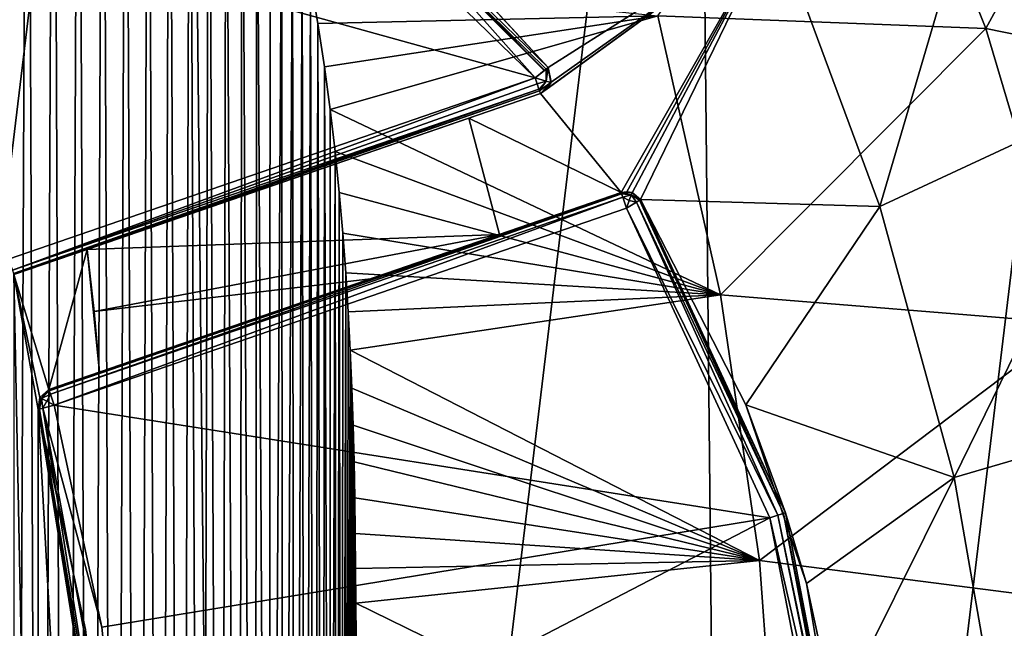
# Model space of a CAD drawing. Extents: x -54 to 446, y -6 to 1844.
# Tile 180 of 196: x 93 to 105, y 1815 to 1822. Entities that reach past the tile are written whole.
import ezdxf

# ---------------------------------------------------------------- set-up
doc = ezdxf.new("R2010")
doc.units = 0
doc.header["$LTSCALE"] = 52.148148
for name, color, linetype in [('779', 7, 'CONTINUOUS'), ('780', 7, 'CONTINUOUS'), ('784', 7, 'CONTINUOUS'), ('831', 7, 'CONTINUOUS'), ('832', 7, 'CONTINUOUS'), ('834', 7, 'CONTINUOUS'), ('835', 7, 'CONTINUOUS'), ('837', 7, 'CONTINUOUS'), ('838', 7, 'CONTINUOUS'), ('849', 7, 'CONTINUOUS'), ('850', 7, 'CONTINUOUS'), ('852', 7, 'CONTINUOUS'), ('869', 7, 'CONTINUOUS'), ('870', 7, 'CONTINUOUS'), ('871', 7, 'CONTINUOUS'), ('872', 7, 'CONTINUOUS'), ('873', 7, 'CONTINUOUS'), ('875', 7, 'CONTINUOUS'), ('879', 7, 'CONTINUOUS'), ('880', 7, 'CONTINUOUS'), ('881', 7, 'CONTINUOUS'), ('892', 7, 'CONTINUOUS'), ('905', 7, 'CONTINUOUS')]:
    doc.layers.add(name, color=color, linetype=linetype)

msp = doc.modelspace()

# ---------------------------------------------------------------- linework, layer by layer
at = {"layer": '779', "color": 7, "linetype": 'CONTINUOUS'}
for points in [[(87.716, 1840.991), (94.913, 1838.031), (88.298, 1783.17), (87.716, 1840.991)], [(94.913, 1838.031), (95.434, 1786.275), (88.298, 1783.17), (94.913, 1838.031)], [(94.913, 1838.031), (101.106, 1833.32), (95.434, 1786.275), (94.913, 1838.031)], [(101.106, 1833.32), (101.531, 1791.11), (95.434, 1786.275), (101.106, 1833.32)], [(101.106, 1833.32), (105.88, 1827.174), (101.531, 1791.11), (101.106, 1833.32)], [(105.88, 1827.174), (106.18, 1797.35), (101.531, 1791.11), (105.88, 1827.174)]]:
    msp.add_3dface(points, dxfattribs=at)
at = {"layer": '780', "color": 7, "linetype": 'CONTINUOUS'}
for points in [[(92.846, 1819.204, 19), (93.269, 1817.811, 19), (93.733, 1819.509, 19), (92.846, 1819.204, 19)], [(93.269, 1817.811, 19), (93.882, 1818.022, 19), (93.733, 1819.509, 19), (93.269, 1817.811, 19)], [(93.733, 1819.509, 19), (93.882, 1818.022, 19), (93.818, 1818.756, 19), (93.733, 1819.509, 19)], [(93.158, 1817.716, 19), (93.269, 1817.811, 19), (92.846, 1819.204, 19), (93.158, 1817.716, 19)], [(93.141, 1817.57, 19), (93.158, 1817.716, 19), (92.846, 1819.204, 19), (93.141, 1817.57, 19)], [(93.141, 1804.43, 19), (93.141, 1817.57, 19), (92.846, 1819.204, 19), (93.141, 1804.43, 19)], [(92.846, 1802.796, 19), (93.141, 1804.43, 19), (92.846, 1819.204, 19), (92.846, 1802.796, 19)], [(93.713, 1814.903, 19), (93.141, 1817.57, 19), (93.713, 1807.097, 19), (93.713, 1814.903, 19)], [(93.713, 1807.097, 19), (93.141, 1817.57, 19), (93.141, 1804.43, 19), (93.713, 1807.097, 19)]]:
    msp.add_3dface(points, dxfattribs=at)
at = {"layer": '784', "color": 7, "linetype": 'CONTINUOUS'}
for points in [[(102.062, 1823.463, 16.014), (103.333, 1820.028, 15.721), (104.884, 1825.306, 12.605), (102.062, 1823.463, 16.014)], [(103.333, 1820.028, 15.721), (106.58, 1821.538, 11.977), (104.884, 1825.306, 12.605), (103.333, 1820.028, 15.721)], [(97.506, 1823.676, 18.266), (99.315, 1821.713, 17.809), (102.062, 1823.463, 16.014), (97.506, 1823.676, 18.266)], [(99.223, 1821.4, 17.876), (100.2, 1820.198, 17.566), (102.062, 1823.463, 16.014), (99.223, 1821.4, 17.876)], [(99.305, 1821.453, 17.838), (99.223, 1821.4, 17.876), (102.062, 1823.463, 16.014), (99.305, 1821.453, 17.838)], [(99.351, 1821.537, 17.812), (99.305, 1821.453, 17.838), (102.062, 1823.463, 16.014), (99.351, 1821.537, 17.812)], [(99.315, 1821.713, 17.809), (99.351, 1821.537, 17.812), (102.062, 1823.463, 16.014), (99.315, 1821.713, 17.809)], [(100.2, 1820.198, 17.566), (100.268, 1820.208, 17.534), (102.062, 1823.463, 16.014), (100.2, 1820.198, 17.566)], [(100.268, 1820.208, 17.534), (100.335, 1820.196, 17.504), (102.062, 1823.463, 16.014), (100.268, 1820.208, 17.534)], [(100.335, 1820.196, 17.504), (100.435, 1820.114, 17.465), (102.062, 1823.463, 16.014), (100.335, 1820.196, 17.504)], [(102.062, 1823.463, 16.014), (100.435, 1820.114, 17.465), (103.333, 1820.028, 15.721), (102.062, 1823.463, 16.014)], [(103.333, 1820.028, 15.721), (104.235, 1816.745, 15.395), (106.58, 1821.538, 11.977), (103.333, 1820.028, 15.721)], [(104.235, 1816.745, 15.395), (107.815, 1817.792, 11.279), (106.58, 1821.538, 11.977), (104.235, 1816.745, 15.395)], [(98.355, 1821.101, 18.215), (100.2, 1820.198, 17.566), (99.223, 1821.4, 17.876), (98.355, 1821.101, 18.215)], [(93.733, 1819.509, 19), (98.725, 1819.69, 18.18), (98.355, 1821.101, 18.215), (93.733, 1819.509, 19)], [(93.733, 1819.509, 19), (98.355, 1821.101, 18.215), (96.559, 1820.482, 18.714), (93.733, 1819.509, 19)], [(98.725, 1819.69, 18.18), (100.2, 1820.198, 17.566), (98.355, 1821.101, 18.215), (98.725, 1819.69, 18.18)], [(100.435, 1820.114, 17.465), (101.71, 1817.627, 17.003), (103.333, 1820.028, 15.721), (100.435, 1820.114, 17.465)], [(103.333, 1820.028, 15.721), (101.71, 1817.627, 17.003), (104.235, 1816.745, 15.395), (103.333, 1820.028, 15.721)], [(93.733, 1819.509, 19), (93.818, 1818.756, 19), (98.725, 1819.69, 18.18), (93.733, 1819.509, 19)], [(98.725, 1819.69, 18.18), (93.818, 1818.756, 19), (97.163, 1819.152, 18.633), (98.725, 1819.69, 18.18)], [(93.818, 1818.756, 19), (93.882, 1818.022, 19), (97.163, 1819.152, 18.633), (93.818, 1818.756, 19)], [(104.235, 1816.745, 15.395), (104.768, 1813.686, 15.128), (107.815, 1817.792, 11.279), (104.235, 1816.745, 15.395)], [(104.768, 1813.686, 15.128), (108.542, 1814.099, 10.708), (107.815, 1817.792, 11.279), (104.768, 1813.686, 15.128)], [(101.71, 1817.627, 17.003), (102.444, 1815.462, 16.693), (104.235, 1816.745, 15.395), (101.71, 1817.627, 17.003)], [(102.444, 1815.462, 16.693), (102.793, 1813.847, 16.529), (104.235, 1816.745, 15.395), (102.444, 1815.462, 16.693)], [(104.235, 1816.745, 15.395), (102.793, 1813.847, 16.529), (104.768, 1813.686, 15.128), (104.235, 1816.745, 15.395)]]:
    msp.add_3dface(points, dxfattribs=at)
at = {"layer": '831', "color": 7, "linetype": 'CONTINUOUS'}
for points in [[(90.634, 1823.956, 20), (99.158, 1821.589, 20), (95.929, 1824.728, 20), (90.634, 1823.956, 20)], [(92.781, 1819.393, 20), (99.158, 1821.589, 20), (90.634, 1823.956, 20), (92.781, 1819.393, 20)], [(100.265, 1820.008, 20), (93.334, 1817.622, 20), (102.001, 1816.258, 20), (100.265, 1820.008, 20)], [(93.334, 1817.622, 20), (93.911, 1814.934, 20), (102.001, 1816.258, 20), (93.334, 1817.622, 20)], [(93.911, 1814.934, 20), (94.191, 1812.2, 20), (102.001, 1816.258, 20), (93.911, 1814.934, 20)], [(94.191, 1812.2, 20), (102.787, 1812.2, 20), (102.001, 1816.258, 20), (94.191, 1812.2, 20)]]:
    msp.add_3dface(points, dxfattribs=at)
at = {"layer": '832', "color": 7, "linetype": 'CONTINUOUS'}
for points in [[(92.846, 1819.204, 19.8), (96.559, 1820.482, 18.714), (99.223, 1821.4, 19.8), (92.846, 1819.204, 19.8)], [(98.355, 1821.101, 18.215), (99.223, 1821.4, 17.876), (96.559, 1820.482, 18.714), (98.355, 1821.101, 18.215)], [(96.559, 1820.482, 18.714), (99.223, 1821.4, 17.876), (99.223, 1821.4, 19.8), (96.559, 1820.482, 18.714)], [(93.733, 1819.509, 19), (96.559, 1820.482, 18.714), (92.846, 1819.204, 19.8), (93.733, 1819.509, 19)], [(92.846, 1819.204, 19), (93.733, 1819.509, 19), (92.846, 1819.204, 19.8), (92.846, 1819.204, 19)]]:
    msp.add_3dface(points, dxfattribs=at)
at = {"layer": '834', "color": 7, "linetype": 'CONTINUOUS'}
for points in [[(99.315, 1821.713, 19.8), (97.478, 1823.701, 18.272), (96.048, 1824.888, 19.8), (99.315, 1821.713, 19.8)], [(97.506, 1823.676, 18.266), (97.478, 1823.701, 18.272), (99.315, 1821.713, 19.8), (97.506, 1823.676, 18.266)], [(99.315, 1821.713, 17.809), (97.506, 1823.676, 18.266), (99.315, 1821.713, 19.8), (99.315, 1821.713, 17.809)]]:
    msp.add_3dface(points, dxfattribs=at)
at = {"layer": '835', "color": 7, "linetype": 'CONTINUOUS'}
for points in [[(101.71, 1817.627, 17.003), (100.435, 1820.114, 17.465), (102.191, 1816.319, 19.8), (101.71, 1817.627, 17.003)], [(102.191, 1816.319, 19.8), (100.435, 1820.114, 17.465), (100.435, 1820.114, 19.8), (102.191, 1816.319, 19.8)], [(102.444, 1815.462, 16.693), (101.71, 1817.627, 17.003), (102.191, 1816.319, 19.8), (102.444, 1815.462, 16.693)], [(102.986, 1812.214, 19.8), (102.444, 1815.462, 16.693), (102.191, 1816.319, 19.8), (102.986, 1812.214, 19.8)], [(102.793, 1813.847, 16.529), (102.444, 1815.462, 16.693), (102.986, 1812.214, 19.8), (102.793, 1813.847, 16.529)]]:
    msp.add_3dface(points, dxfattribs=at)
at = {"layer": '837', "color": 7, "linetype": 'CONTINUOUS'}
for points in [[(93.141, 1817.57, 19), (93.713, 1814.903, 19), (93.141, 1817.57, 19.8), (93.141, 1817.57, 19)], [(93.141, 1817.57, 19.8), (93.713, 1814.903, 19), (93.713, 1814.903, 19.8), (93.141, 1817.57, 19.8)]]:
    msp.add_3dface(points, dxfattribs=at)
at = {"layer": '838', "color": 7, "linetype": 'CONTINUOUS'}
for points in [[(93.882, 1818.022, 19), (93.269, 1817.811, 19), (100.2, 1820.198, 19.8), (93.882, 1818.022, 19)], [(100.2, 1820.198, 19.8), (93.269, 1817.811, 19), (93.269, 1817.811, 19.8), (100.2, 1820.198, 19.8)], [(97.163, 1819.152, 18.633), (93.882, 1818.022, 19), (100.2, 1820.198, 19.8), (97.163, 1819.152, 18.633)], [(98.725, 1819.69, 18.18), (97.163, 1819.152, 18.633), (100.2, 1820.198, 19.8), (98.725, 1819.69, 18.18)], [(100.2, 1820.198, 17.566), (98.725, 1819.69, 18.18), (100.2, 1820.198, 19.8), (100.2, 1820.198, 17.566)]]:
    msp.add_3dface(points, dxfattribs=at)
at = {"layer": '849', "color": 7, "linetype": 'CONTINUOUS'}
for points in [[(93.269, 1817.811, 19), (93.158, 1817.716, 19), (93.269, 1817.811, 19.8), (93.269, 1817.811, 19)], [(93.269, 1817.811, 19.8), (93.158, 1817.716, 19), (93.158, 1817.716, 19.8), (93.269, 1817.811, 19.8)], [(93.158, 1817.716, 19), (93.141, 1817.57, 19), (93.158, 1817.716, 19.8), (93.158, 1817.716, 19)], [(93.141, 1817.57, 19), (93.141, 1817.57, 19.8), (93.158, 1817.716, 19.8), (93.141, 1817.57, 19)]]:
    msp.add_3dface(points, dxfattribs=at)
at = {"layer": '850', "color": 7, "linetype": 'CONTINUOUS'}
for points in [[(100.268, 1820.208, 17.534), (100.2, 1820.198, 17.566), (100.332, 1820.197, 19.8), (100.268, 1820.208, 17.534)], [(100.2, 1820.198, 17.566), (100.2, 1820.198, 19.8), (100.332, 1820.197, 19.8), (100.2, 1820.198, 17.566)], [(100.335, 1820.196, 17.504), (100.268, 1820.208, 17.534), (100.332, 1820.197, 19.8), (100.335, 1820.196, 17.504)], [(100.435, 1820.114, 19.8), (100.335, 1820.196, 17.504), (100.332, 1820.197, 19.8), (100.435, 1820.114, 19.8)], [(100.435, 1820.114, 17.465), (100.335, 1820.196, 17.504), (100.435, 1820.114, 19.8), (100.435, 1820.114, 17.465)]]:
    msp.add_3dface(points, dxfattribs=at)
at = {"layer": '852', "color": 7, "linetype": 'CONTINUOUS'}
for points in [[(99.351, 1821.537, 17.812), (99.315, 1821.713, 17.809), (99.35, 1821.532, 19.8), (99.351, 1821.537, 17.812)], [(99.315, 1821.713, 17.809), (99.315, 1821.713, 19.8), (99.35, 1821.532, 19.8), (99.315, 1821.713, 17.809)], [(99.305, 1821.453, 17.838), (99.351, 1821.537, 17.812), (99.35, 1821.532, 19.8), (99.305, 1821.453, 17.838)], [(99.223, 1821.4, 19.8), (99.305, 1821.453, 17.838), (99.35, 1821.532, 19.8), (99.223, 1821.4, 19.8)], [(99.223, 1821.4, 17.876), (99.305, 1821.453, 17.838), (99.223, 1821.4, 19.8), (99.223, 1821.4, 17.876)]]:
    msp.add_3dface(points, dxfattribs=at)
at = {"layer": '869', "color": 7, "linetype": 'CONTINUOUS'}
for points in [[(93.911, 1814.934, 20), (93.334, 1817.622, 20), (93.198, 1817.585, 19.941), (93.911, 1814.934, 20)], [(93.141, 1817.57, 19.8), (94.007, 1812.191, 19.876), (93.156, 1817.574, 19.877), (93.141, 1817.57, 19.8)], [(93.141, 1817.57, 19.8), (93.713, 1814.903, 19.8), (94.007, 1812.191, 19.876), (93.141, 1817.57, 19.8)], [(93.156, 1817.574, 19.877), (94.05, 1812.193, 19.941), (93.198, 1817.585, 19.941), (93.156, 1817.574, 19.877)], [(94.007, 1812.191, 19.876), (94.05, 1812.193, 19.941), (93.156, 1817.574, 19.877), (94.007, 1812.191, 19.876)], [(94.191, 1812.2, 20), (93.911, 1814.934, 20), (93.198, 1817.585, 19.941), (94.191, 1812.2, 20)], [(94.05, 1812.193, 19.941), (94.191, 1812.2, 20), (93.198, 1817.585, 19.941), (94.05, 1812.193, 19.941)]]:
    msp.add_3dface(points, dxfattribs=at)
at = {"layer": '870', "color": 7, "linetype": 'CONTINUOUS'}
for points in [[(93.269, 1817.811, 19.8), (93.158, 1817.716, 19.8), (93.181, 1817.703, 19.9), (93.269, 1817.811, 19.8)], [(93.274, 1817.797, 19.876), (93.269, 1817.811, 19.8), (93.181, 1817.703, 19.9), (93.274, 1817.797, 19.876)], [(93.288, 1817.756, 19.941), (93.274, 1817.797, 19.876), (93.181, 1817.703, 19.9), (93.288, 1817.756, 19.941)], [(93.246, 1817.669, 19.973), (93.288, 1817.756, 19.941), (93.181, 1817.703, 19.9), (93.246, 1817.669, 19.973)], [(93.334, 1817.622, 20), (93.288, 1817.756, 19.941), (93.246, 1817.669, 19.973), (93.334, 1817.622, 20)], [(93.158, 1817.716, 19.8), (93.141, 1817.57, 19.8), (93.156, 1817.574, 19.877), (93.158, 1817.716, 19.8)], [(93.158, 1817.716, 19.8), (93.156, 1817.574, 19.877), (93.181, 1817.703, 19.9), (93.158, 1817.716, 19.8)], [(93.156, 1817.574, 19.877), (93.198, 1817.585, 19.941), (93.181, 1817.703, 19.9), (93.156, 1817.574, 19.877)], [(93.198, 1817.585, 19.941), (93.246, 1817.669, 19.973), (93.181, 1817.703, 19.9), (93.198, 1817.585, 19.941)], [(93.198, 1817.585, 19.941), (93.334, 1817.622, 20), (93.246, 1817.669, 19.973), (93.198, 1817.585, 19.941)]]:
    msp.add_3dface(points, dxfattribs=at)
at = {"layer": '871', "color": 7, "linetype": 'CONTINUOUS'}
for points in [[(100.2, 1820.198, 19.8), (93.269, 1817.811, 19.8), (93.274, 1817.797, 19.876), (100.2, 1820.198, 19.8)], [(100.2, 1820.198, 19.8), (93.274, 1817.797, 19.876), (100.205, 1820.183, 19.877), (100.2, 1820.198, 19.8)], [(93.274, 1817.797, 19.876), (93.288, 1817.756, 19.941), (100.205, 1820.183, 19.877), (93.274, 1817.797, 19.876)], [(100.205, 1820.183, 19.877), (93.288, 1817.756, 19.941), (100.219, 1820.142, 19.941), (100.205, 1820.183, 19.877)], [(93.288, 1817.756, 19.941), (93.334, 1817.622, 20), (100.219, 1820.142, 19.941), (93.288, 1817.756, 19.941)], [(93.334, 1817.622, 20), (100.265, 1820.008, 20), (100.219, 1820.142, 19.941), (93.334, 1817.622, 20)]]:
    msp.add_3dface(points, dxfattribs=at)
at = {"layer": '872', "color": 7, "linetype": 'CONTINUOUS'}
for points in [[(100.332, 1820.197, 19.8), (100.2, 1820.198, 19.8), (100.205, 1820.183, 19.877), (100.332, 1820.197, 19.8)], [(100.332, 1820.197, 19.8), (100.205, 1820.183, 19.877), (100.323, 1820.172, 19.9), (100.332, 1820.197, 19.8)], [(100.205, 1820.183, 19.877), (100.219, 1820.142, 19.941), (100.323, 1820.172, 19.9), (100.205, 1820.183, 19.877)], [(100.219, 1820.142, 19.941), (100.298, 1820.103, 19.973), (100.323, 1820.172, 19.9), (100.219, 1820.142, 19.941)], [(100.219, 1820.142, 19.941), (100.265, 1820.008, 20), (100.298, 1820.103, 19.973), (100.219, 1820.142, 19.941)], [(100.298, 1820.103, 19.973), (100.385, 1820.083, 19.941), (100.323, 1820.172, 19.9), (100.298, 1820.103, 19.973)], [(100.435, 1820.114, 19.8), (100.332, 1820.197, 19.8), (100.323, 1820.172, 19.9), (100.435, 1820.114, 19.8)], [(100.422, 1820.106, 19.876), (100.435, 1820.114, 19.8), (100.323, 1820.172, 19.9), (100.422, 1820.106, 19.876)], [(100.385, 1820.083, 19.941), (100.422, 1820.106, 19.876), (100.323, 1820.172, 19.9), (100.385, 1820.083, 19.941)], [(100.265, 1820.008, 20), (100.385, 1820.083, 19.941), (100.298, 1820.103, 19.973), (100.265, 1820.008, 20)]]:
    msp.add_3dface(points, dxfattribs=at)
at = {"layer": '873', "color": 7, "linetype": 'CONTINUOUS'}
for points in [[(100.422, 1820.106, 19.876), (100.385, 1820.083, 19.941), (102.166, 1816.311, 19.9), (100.422, 1820.106, 19.876)], [(102.191, 1816.319, 19.8), (100.435, 1820.114, 19.8), (100.422, 1820.106, 19.876), (102.191, 1816.319, 19.8)], [(102.191, 1816.319, 19.8), (100.422, 1820.106, 19.876), (102.166, 1816.311, 19.9), (102.191, 1816.319, 19.8)], [(100.385, 1820.083, 19.941), (100.265, 1820.008, 20), (102.096, 1816.288, 19.973), (100.385, 1820.083, 19.941)], [(100.265, 1820.008, 20), (102.001, 1816.258, 20), (102.096, 1816.288, 19.973), (100.265, 1820.008, 20)], [(100.385, 1820.083, 19.941), (102.096, 1816.288, 19.973), (102.166, 1816.311, 19.9), (100.385, 1820.083, 19.941)], [(102.096, 1816.288, 19.973), (102.001, 1816.258, 20), (102.928, 1812.21, 19.941), (102.096, 1816.288, 19.973)], [(102.166, 1816.311, 19.9), (102.096, 1816.288, 19.973), (102.947, 1812.211, 19.919), (102.166, 1816.311, 19.9)], [(102.947, 1812.211, 19.919), (102.096, 1816.288, 19.973), (102.928, 1812.21, 19.941), (102.947, 1812.211, 19.919)], [(102.986, 1812.214, 19.8), (102.191, 1816.319, 19.8), (102.166, 1816.311, 19.9), (102.986, 1812.214, 19.8)], [(102.986, 1812.214, 19.8), (102.166, 1816.311, 19.9), (102.947, 1812.211, 19.919), (102.986, 1812.214, 19.8)], [(102.001, 1816.258, 20), (102.787, 1812.2, 20), (102.928, 1812.21, 19.941), (102.001, 1816.258, 20)]]:
    msp.add_3dface(points, dxfattribs=at)
at = {"layer": '875', "color": 7, "linetype": 'CONTINUOUS'}
for points in [[(99.158, 1821.589, 20), (92.781, 1819.393, 20), (92.827, 1819.259, 19.941), (99.158, 1821.589, 20)], [(99.184, 1821.514, 19.984), (99.158, 1821.589, 20), (92.827, 1819.259, 19.941), (99.184, 1821.514, 19.984)], [(99.205, 1821.451, 19.937), (99.184, 1821.514, 19.984), (92.827, 1819.259, 19.941), (99.205, 1821.451, 19.937)], [(92.841, 1819.218, 19.876), (99.205, 1821.451, 19.937), (92.827, 1819.259, 19.941), (92.841, 1819.218, 19.876)], [(99.213, 1821.429, 19.908), (99.205, 1821.451, 19.937), (92.841, 1819.218, 19.876), (99.213, 1821.429, 19.908)], [(92.846, 1819.204, 19.8), (99.213, 1821.429, 19.908), (92.841, 1819.218, 19.876), (92.846, 1819.204, 19.8)], [(92.846, 1819.204, 19.8), (99.223, 1821.4, 19.8), (99.213, 1821.429, 19.908), (92.846, 1819.204, 19.8)]]:
    msp.add_3dface(points, dxfattribs=at)
at = {"layer": '879', "color": 7, "linetype": 'CONTINUOUS'}
for points in [[(99.315, 1821.713, 19.8), (96.048, 1824.888, 19.8), (99.29, 1821.693, 19.908), (99.315, 1821.713, 19.8)], [(96.048, 1824.888, 19.8), (96.904, 1824.133, 19.941), (99.269, 1821.676, 19.941), (96.048, 1824.888, 19.8)], [(96.048, 1824.888, 19.8), (99.269, 1821.676, 19.941), (99.272, 1821.679, 19.937), (96.048, 1824.888, 19.8)], [(99.29, 1821.693, 19.908), (96.048, 1824.888, 19.8), (99.272, 1821.679, 19.937), (99.29, 1821.693, 19.908)], [(95.929, 1824.728, 20), (99.158, 1821.589, 20), (96.904, 1824.133, 19.941), (95.929, 1824.728, 20)], [(96.904, 1824.133, 19.941), (99.158, 1821.589, 20), (99.269, 1821.676, 19.941), (96.904, 1824.133, 19.941)]]:
    msp.add_3dface(points, dxfattribs=at)
at = {"layer": '880', "color": 7, "linetype": 'CONTINUOUS'}
for points in [[(99.269, 1821.676, 19.941), (99.158, 1821.589, 20), (99.29, 1821.693, 19.908), (99.269, 1821.676, 19.941)], [(99.29, 1821.693, 19.908), (99.158, 1821.589, 20), (99.293, 1821.549, 19.941), (99.29, 1821.693, 19.908)], [(99.269, 1821.676, 19.941), (99.29, 1821.693, 19.908), (99.272, 1821.679, 19.937), (99.269, 1821.676, 19.941)], [(99.315, 1821.713, 19.8), (99.29, 1821.693, 19.908), (99.293, 1821.549, 19.941), (99.315, 1821.713, 19.8)], [(99.35, 1821.532, 19.8), (99.315, 1821.713, 19.8), (99.293, 1821.549, 19.941), (99.35, 1821.532, 19.8)], [(99.158, 1821.589, 20), (99.184, 1821.514, 19.984), (99.293, 1821.549, 19.941), (99.158, 1821.589, 20)], [(99.184, 1821.514, 19.984), (99.205, 1821.451, 19.937), (99.293, 1821.549, 19.941), (99.184, 1821.514, 19.984)], [(99.205, 1821.451, 19.937), (99.213, 1821.429, 19.908), (99.293, 1821.549, 19.941), (99.205, 1821.451, 19.937)], [(99.213, 1821.429, 19.908), (99.35, 1821.532, 19.8), (99.293, 1821.549, 19.941), (99.213, 1821.429, 19.908)], [(99.223, 1821.4, 19.8), (99.35, 1821.532, 19.8), (99.213, 1821.429, 19.908), (99.223, 1821.4, 19.8)]]:
    msp.add_3dface(points, dxfattribs=at)
at = {"layer": '881', "color": 7, "linetype": 'CONTINUOUS'}
for points in [[(93.009, 1831.534, -20), (92.837, 1791.9, -20), (92.685, 1832, -20), (93.009, 1831.534, -20)], [(93.159, 1792.36, -20), (92.837, 1791.9, -20), (93.009, 1831.534, -20), (93.159, 1792.36, -20)], [(93.324, 1831.053, -20), (93.159, 1792.36, -20), (93.009, 1831.534, -20), (93.324, 1831.053, -20)], [(93.472, 1792.834, -20), (93.159, 1792.36, -20), (93.324, 1831.053, -20), (93.472, 1792.834, -20)], [(93.628, 1830.558, -20), (93.472, 1792.834, -20), (93.324, 1831.053, -20), (93.628, 1830.558, -20)], [(93.774, 1793.324, -20), (93.472, 1792.834, -20), (93.628, 1830.558, -20), (93.774, 1793.324, -20)], [(93.921, 1830.048, -20), (93.774, 1793.324, -20), (93.628, 1830.558, -20), (93.921, 1830.048, -20)], [(94.065, 1793.828, -20), (93.774, 1793.324, -20), (93.921, 1830.048, -20), (94.065, 1793.828, -20)], [(94.202, 1829.523, -20), (94.065, 1793.828, -20), (93.921, 1830.048, -20), (94.202, 1829.523, -20)], [(94.346, 1794.347, -20), (94.065, 1793.828, -20), (94.202, 1829.523, -20), (94.346, 1794.347, -20)], [(94.472, 1828.984, -20), (94.346, 1794.347, -20), (94.202, 1829.523, -20), (94.472, 1828.984, -20)], [(94.614, 1794.88, -20), (94.346, 1794.347, -20), (94.472, 1828.984, -20), (94.614, 1794.88, -20)], [(94.73, 1828.43, -20), (94.614, 1794.88, -20), (94.472, 1828.984, -20), (94.73, 1828.43, -20)], [(94.87, 1795.428, -20), (94.614, 1794.88, -20), (94.73, 1828.43, -20), (94.87, 1795.428, -20)], [(94.975, 1827.862, -20), (94.87, 1795.428, -20), (94.73, 1828.43, -20), (94.975, 1827.862, -20)], [(95.114, 1795.991, -20), (94.87, 1795.428, -20), (94.975, 1827.862, -20), (95.114, 1795.991, -20)], [(95.205, 1827.281, -20), (95.114, 1795.991, -20), (94.975, 1827.862, -20), (95.205, 1827.281, -20)], [(95.346, 1796.569, -20), (95.114, 1795.991, -20), (95.205, 1827.281, -20), (95.346, 1796.569, -20)], [(95.418, 1826.702, -20), (95.346, 1796.569, -20), (95.205, 1827.281, -20), (95.418, 1826.702, -20)], [(95.561, 1797.154, -20), (95.346, 1796.569, -20), (95.418, 1826.702, -20), (95.561, 1797.154, -20)], [(95.612, 1826.125, -20), (95.561, 1797.154, -20), (95.418, 1826.702, -20), (95.612, 1826.125, -20)], [(95.758, 1797.738, -20), (95.561, 1797.154, -20), (95.612, 1826.125, -20), (95.758, 1797.738, -20)], [(95.788, 1825.552, -20), (95.758, 1797.738, -20), (95.612, 1826.125, -20), (95.788, 1825.552, -20)], [(95.936, 1798.318, -20), (95.758, 1797.738, -20), (95.788, 1825.552, -20), (95.936, 1798.318, -20)], [(95.948, 1824.984, -20), (95.936, 1798.318, -20), (95.788, 1825.552, -20), (95.948, 1824.984, -20)], [(96.092, 1824.423, -20), (95.936, 1798.318, -20), (95.948, 1824.984, -20), (96.092, 1824.423, -20)], [(96.097, 1798.893, -20), (95.936, 1798.318, -20), (96.092, 1824.423, -20), (96.097, 1798.893, -20)], [(96.221, 1823.867, -20), (96.097, 1798.893, -20), (96.092, 1824.423, -20), (96.221, 1823.867, -20)], [(96.242, 1799.463, -20), (96.097, 1798.893, -20), (96.221, 1823.867, -20), (96.242, 1799.463, -20)], [(96.336, 1823.319, -20), (96.242, 1799.463, -20), (96.221, 1823.867, -20), (96.336, 1823.319, -20)], [(96.371, 1800.026, -20), (96.242, 1799.463, -20), (96.336, 1823.319, -20), (96.371, 1800.026, -20)], [(96.438, 1822.779, -20), (96.371, 1800.026, -20), (96.336, 1823.319, -20), (96.438, 1822.779, -20)], [(96.486, 1800.583, -20), (96.371, 1800.026, -20), (96.438, 1822.779, -20), (96.486, 1800.583, -20)], [(96.528, 1822.246, -20), (96.486, 1800.583, -20), (96.438, 1822.779, -20), (96.528, 1822.246, -20)], [(96.587, 1801.132, -20), (96.486, 1800.583, -20), (96.528, 1822.246, -20), (96.587, 1801.132, -20)], [(96.607, 1821.721, -20), (96.587, 1801.132, -20), (96.528, 1822.246, -20), (96.607, 1821.721, -20)], [(96.675, 1801.673, -20), (96.587, 1801.132, -20), (96.607, 1821.721, -20), (96.675, 1801.673, -20)], [(96.676, 1821.205, -20), (96.675, 1801.673, -20), (96.607, 1821.721, -20), (96.676, 1821.205, -20)], [(96.735, 1820.697, -20), (96.675, 1801.673, -20), (96.676, 1821.205, -20), (96.735, 1820.697, -20)], [(96.752, 1802.205, -20), (96.675, 1801.673, -20), (96.735, 1820.697, -20), (96.752, 1802.205, -20)], [(96.785, 1820.199, -20), (96.752, 1802.205, -20), (96.735, 1820.697, -20), (96.785, 1820.199, -20)], [(96.818, 1802.729, -20), (96.752, 1802.205, -20), (96.785, 1820.199, -20), (96.818, 1802.729, -20)], [(96.828, 1819.708, -20), (96.818, 1802.729, -20), (96.785, 1820.199, -20), (96.828, 1819.708, -20)], [(96.864, 1819.227, -20), (96.818, 1802.729, -20), (96.828, 1819.708, -20), (96.864, 1819.227, -20)], [(96.874, 1803.245, -20), (96.818, 1802.729, -20), (96.864, 1819.227, -20), (96.874, 1803.245, -20)], [(96.893, 1818.753, -20), (96.874, 1803.245, -20), (96.864, 1819.227, -20), (96.893, 1818.753, -20)], [(96.918, 1818.287, -20), (96.874, 1803.245, -20), (96.893, 1818.753, -20), (96.918, 1818.287, -20)], [(96.921, 1803.752, -20), (96.874, 1803.245, -20), (96.918, 1818.287, -20), (96.921, 1803.752, -20)], [(96.937, 1817.829, -20), (96.921, 1803.752, -20), (96.918, 1818.287, -20), (96.937, 1817.829, -20)], [(96.953, 1817.379, -20), (96.921, 1803.752, -20), (96.937, 1817.829, -20), (96.953, 1817.379, -20)], [(96.959, 1804.25, -20), (96.921, 1803.752, -20), (96.953, 1817.379, -20), (96.959, 1804.25, -20)], [(96.965, 1816.935, -20), (96.959, 1804.25, -20), (96.953, 1817.379, -20), (96.965, 1816.935, -20)], [(96.974, 1816.498, -20), (96.959, 1804.25, -20), (96.965, 1816.935, -20), (96.974, 1816.498, -20)], [(96.98, 1816.067, -20), (96.959, 1804.25, -20), (96.974, 1816.498, -20), (96.98, 1816.067, -20)], [(96.984, 1815.642, -20), (96.959, 1804.25, -20), (96.98, 1816.067, -20), (96.984, 1815.642, -20)], [(96.987, 1815.223, -20), (96.959, 1804.25, -20), (96.984, 1815.642, -20), (96.987, 1815.223, -20)], [(96.989, 1814.809, -20), (96.959, 1804.25, -20), (96.987, 1815.223, -20), (96.989, 1814.809, -20)]]:
    msp.add_3dface(points, dxfattribs=at)
at = {"layer": '892', "color": 7, "linetype": 'CONTINUOUS'}
for points in [[(104.618, 1822.187, -17.271), (100.644, 1822.339, -19.33), (103.168, 1825.812, -17.578), (104.618, 1822.187, -17.271)], [(104.618, 1822.187, -17.271), (103.168, 1825.812, -17.578), (106.41, 1825.48, -14.493), (104.618, 1822.187, -17.271)], [(108.106, 1821.473, -13.777), (104.618, 1822.187, -17.271), (106.41, 1825.48, -14.493), (108.106, 1821.473, -13.777)], [(96.528, 1822.246, -20), (96.438, 1822.779, -20), (100.644, 1822.339, -19.33), (96.528, 1822.246, -20)], [(96.607, 1821.721, -20), (96.528, 1822.246, -20), (100.644, 1822.339, -19.33), (96.607, 1821.721, -20)], [(96.676, 1821.205, -20), (96.607, 1821.721, -20), (100.644, 1822.339, -19.33), (96.676, 1821.205, -20)], [(101.403, 1818.961, -19.244), (96.676, 1821.205, -20), (100.644, 1822.339, -19.33), (101.403, 1818.961, -19.244)], [(101.403, 1818.961, -19.244), (100.644, 1822.339, -19.33), (104.618, 1822.187, -17.271), (101.403, 1818.961, -19.244)], [(105.68, 1818.61, -16.938), (101.403, 1818.961, -19.244), (104.618, 1822.187, -17.271), (105.68, 1818.61, -16.938)], [(105.68, 1818.61, -16.938), (104.618, 1822.187, -17.271), (108.106, 1821.473, -13.777), (105.68, 1818.61, -16.938)], [(96.735, 1820.697, -20), (96.676, 1821.205, -20), (101.403, 1818.961, -19.244), (96.735, 1820.697, -20)], [(96.785, 1820.199, -20), (96.735, 1820.697, -20), (101.403, 1818.961, -19.244), (96.785, 1820.199, -20)], [(96.828, 1819.708, -20), (96.785, 1820.199, -20), (101.403, 1818.961, -19.244), (96.828, 1819.708, -20)], [(96.864, 1819.227, -20), (96.828, 1819.708, -20), (101.403, 1818.961, -19.244), (96.864, 1819.227, -20)], [(96.893, 1818.753, -20), (96.864, 1819.227, -20), (101.403, 1818.961, -19.244), (96.893, 1818.753, -20)], [(96.918, 1818.287, -20), (96.893, 1818.753, -20), (101.403, 1818.961, -19.244), (96.918, 1818.287, -20)], [(101.875, 1815.741, -19.158), (96.918, 1818.287, -20), (101.403, 1818.961, -19.244), (101.875, 1815.741, -19.158)], [(101.875, 1815.741, -19.158), (101.403, 1818.961, -19.244), (105.68, 1818.61, -16.938), (101.875, 1815.741, -19.158)], [(106.374, 1815.161, -16.635), (101.875, 1815.741, -19.158), (105.68, 1818.61, -16.938), (106.374, 1815.161, -16.635)], [(96.937, 1817.829, -20), (96.918, 1818.287, -20), (101.875, 1815.741, -19.158), (96.937, 1817.829, -20)], [(96.953, 1817.379, -20), (96.937, 1817.829, -20), (101.875, 1815.741, -19.158), (96.953, 1817.379, -20)], [(96.965, 1816.935, -20), (96.953, 1817.379, -20), (101.875, 1815.741, -19.158), (96.965, 1816.935, -20)], [(96.974, 1816.498, -20), (96.965, 1816.935, -20), (101.875, 1815.741, -19.158), (96.974, 1816.498, -20)], [(96.98, 1816.067, -20), (96.974, 1816.498, -20), (101.875, 1815.741, -19.158), (96.98, 1816.067, -20)], [(96.984, 1815.642, -20), (96.98, 1816.067, -20), (101.875, 1815.741, -19.158), (96.984, 1815.642, -20)], [(96.987, 1815.223, -20), (96.984, 1815.642, -20), (101.875, 1815.741, -19.158), (96.987, 1815.223, -20)], [(102.093, 1812.719, -19.107), (96.987, 1815.223, -20), (101.875, 1815.741, -19.158), (102.093, 1812.719, -19.107)], [(102.093, 1812.719, -19.107), (101.875, 1815.741, -19.158), (106.374, 1815.161, -16.635), (102.093, 1812.719, -19.107)], [(96.989, 1814.809, -20), (96.987, 1815.223, -20), (102.093, 1812.719, -19.107), (96.989, 1814.809, -20)], [(106.612, 1811.885, -16.517), (102.093, 1812.719, -19.107), (106.374, 1815.161, -16.635), (106.612, 1811.885, -16.517)]]:
    msp.add_3dface(points, dxfattribs=at)
at = {"layer": '905', "color": 7, "linetype": 'CONTINUOUS'}
for points in [[(88.298, 1783.17), (94.913, 1838.031), (87.716, 1840.991), (88.298, 1783.17)], [(88.298, 1783.17), (95.434, 1786.275), (94.913, 1838.031), (88.298, 1783.17)], [(95.434, 1786.275), (101.106, 1833.32), (94.913, 1838.031), (95.434, 1786.275)], [(95.434, 1786.275), (101.531, 1791.109), (101.106, 1833.32), (95.434, 1786.275)], [(101.531, 1791.109), (105.88, 1827.174), (101.106, 1833.32), (101.531, 1791.109)], [(101.531, 1791.109), (106.18, 1797.35), (105.88, 1827.174), (101.531, 1791.109)]]:
    msp.add_3dface(points, dxfattribs=at)

doc.saveas('drawing.dxf')
